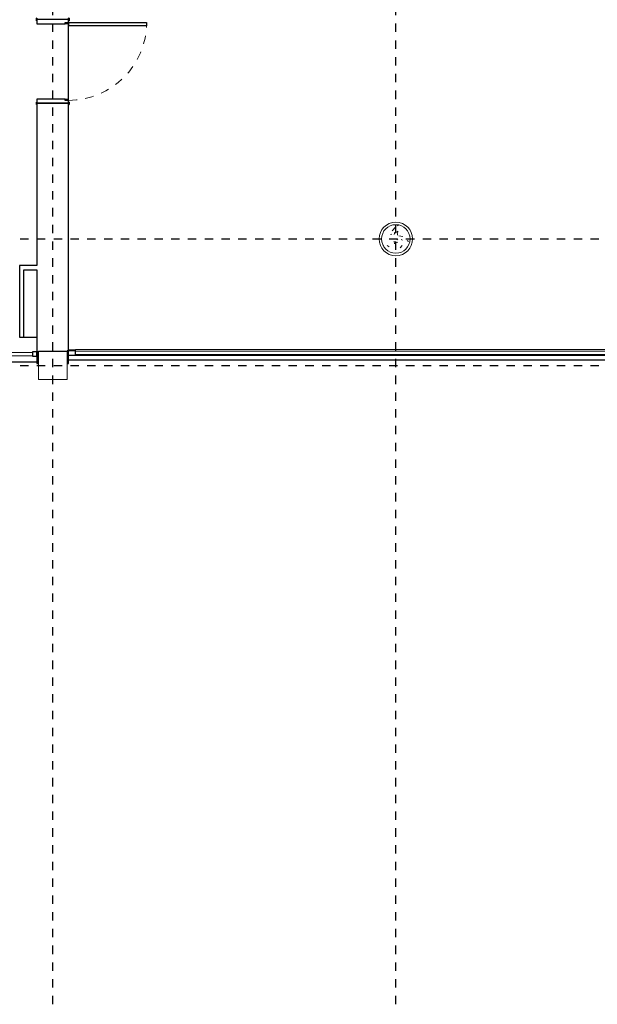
# Model space of a CAD drawing. Header units: metres. Extents: x -21.5 to 32.8, y -37.3 to -3.8.
# Tile 3 of 11: x -5.7 to 1.2, y -37.3 to -25.6. Entities that reach past the tile are written whole.
import ezdxf

# ---------------------------------------------------------------- set-up
doc = ezdxf.new("R2010")
doc.units = ezdxf.units.M
doc.linetypes.add('Ligne de quadrillage', pattern=[0.022225, 0.0127, -0.003175, 0.003175, -0.003175])
doc.linetypes.add('Tiret', pattern=[0.0025, 0.00125, -0.00125])
for name, color, linetype, lineweight in [('A-DOOR', 250, 'Continuous', 25), ('A-DOOR-FRAM', 250, 'Continuous', 25), ('A-FLOR', 250, 'Continuous', 25), ('A-GENM', 250, 'Continuous', 18), ('A-GLAZ-CURT', 250, 'Continuous', 18), ('A-GLAZ-CWMG', 250, 'Continuous', 18), ('A-WALL', 250, 'Continuous', 25), ('I-WALL', 250, 'Continuous', 25), ('S-COLS', 250, 'Continuous', 18), ('S-GRID', 250, 'Continuous', 30)]:
    doc.layers.add(name, color=color, linetype=linetype, lineweight=lineweight)

# ---------------------------------------------------------------- blocks, each defined once
blk = doc.blocks.new('Poteau béton - Arrondi - 340-V5-Niveau 0')
at = {"layer": 'S-COLS'}
h = blk.add_hatch(dxfattribs=at)
h.set_pattern_fill('FP_8', color=256, style=0, pattern_type=2)
h.set_pattern_definition([(50, (1.229, 28.216), (0.3647987, -0.031967), [0.038, -0.419]), (355, (1.229, 28.216), (-0.070921, 0.382637), [0.03, -0.335]), (100.451, (1.259, 28.213), (0.294358, 0.3502047), [0.032, -0.356]), (46.184, (1.229, 28.318), (0.542072, -0.083569), [0.057, -0.629]), (96.636, (1.274, 28.311), (0.474956, 0.495204), [0.049, -0.534]), (351.184, (1.229, 28.318), (0.47449, 0.495128), [0.046, -0.503]), (21, (1.28, 28.292), (0.3035623, -0.204817), [0.038, -0.419]), (326, (1.28, 28.292), (0.1234774, 0.369045), [0.03, -0.335]), (71.451, (1.305, 28.275), (0.427234, 0.1635883), [0.032, -0.356]), (37.5, (1.229, 28.216), (0.0065432, 0.16888217), [0.017, -0.314, 0.017, -0.324, -0.337]), (37.5, (1.229, 28.216), (0.0065432, 0.16888217), [-0.672, 0.017, -0.32]), (7.5, (1.229, 28.216), (0.1340145, 0.2002052), [0.017, -0.177, 0.017, -0.307, -0.128]), (7.5, (1.229, 28.216), (0.1340145, 0.2002052), [-0.518, 0.017, -0.112]), (327.5, (1.116, 28.216), (0.27126974, -0.0115642), [0.017, -0.11, 0.017, -0.379, -0.526]), (327.5, (1.116, 28.216), (0.27126974, -0.0115642), [-0.523, 0.017, -0.509]), (317.5, (1.065, 28.216), (0.2964495, 0.0511634), [0.017, -0.148, 0.017, -0.246, -0.373]), (317.5, (1.065, 28.216), (0.2964495, 0.0511634), [-0.428, 0.017, -0.357])])
h.paths.add_polyline_path([(0, -0.17), (0.044, -0.164), (0.085, -0.147), (0.12, -0.12), (0.147, -0.085), (0.164, -0.044), (0.17, 0), (0.164, 0.044), (0.147, 0.085), (0.12, 0.12), (0.085, 0.147), (0.044, 0.164), (0, 0.17), (-0.044, 0.164), (-0.085, 0.147), (-0.12, 0.12), (-0.147, 0.085), (-0.164, 0.044), (-0.17, 0), (-0.164, -0.044), (-0.147, -0.085), (-0.12, -0.12), (-0.085, -0.147), (-0.044, -0.164)])
for start, end in [(360, 180), (180, 360)]:
    blk.add_arc((0, 0), 0.17, start, end, dxfattribs=at)
blk = doc.blocks.new('Int_ Simple - PP0_93x2_04-268082-Niveau 0')
at = {"layer": 'A-DOOR', "lineweight": 35}
for p, q in [((-0.52, 0.195), (-0.55, 0.195)), ((-0.55, 0.195), (-0.55, 0.19)), ((-0.55, 0.19), (-0.52, 0.19)), ((-0.52, 0.19), (-0.52, 0.195)), ((0.48, 0.195), (0.45, 0.195)), ((0.45, 0.195), (0.45, 0.19)), ((0.45, 0.19), (0.48, 0.19)), ((0.48, 0.19), (0.48, 0.195)), ((-0.52, -0.19), (-0.55, -0.19)), ((-0.55, -0.19), (-0.55, -0.195)), ((-0.55, -0.195), (-0.52, -0.195)), ((-0.52, -0.195), (-0.52, -0.19)), ((0.48, -0.19), (0.45, -0.19)), ((0.45, -0.19), (0.45, -0.195)), ((0.45, -0.195), (0.48, -0.195)), ((0.48, -0.195), (0.48, -0.19))]:
    blk.add_line(p, q, dxfattribs=at)
at = {"layer": 'A-DOOR'}
for p, q in [((0.43, -0.19), (0.39, -0.19)), ((0.39, -1.12), (0.39, -0.19)), ((0.43, -0.19), (0.43, -1.12)), ((0.43, -1.12), (0.39, -1.12))]:
    blk.add_line(p, q, dxfattribs=at)
at = {"layer": 'A-DOOR', "linetype": 'Tiret', "lineweight": 18}
blk.add_arc((0.43, -0.19), 0.93, 180, 270, dxfattribs=at)
at = {"layer": 'A-DOOR-FRAM'}
for p, q in [((-0.535, 0.19), (-0.535, -0.19)), ((-0.485, 0.19), (-0.535, 0.19)), ((-0.485, -0.15), (-0.485, 0.19)), ((0.465, 0.19), (0.415, 0.19)), ((0.415, 0.19), (0.415, -0.15)), ((0.465, -0.19), (0.465, 0.19)), ((-0.535, -0.19), (-0.5, -0.19)), ((-0.5, -0.19), (-0.5, -0.15)), ((-0.5, -0.15), (-0.485, -0.15)), ((0.415, -0.15), (0.43, -0.15)), ((0.43, -0.15), (0.43, -0.19)), ((0.43, -0.19), (0.465, -0.19))]:
    blk.add_line(p, q, dxfattribs=at)
blk = doc.blocks.new('Panneau système - Vitré-312843-Niveau 0')
at = {"layer": 'A-GLAZ-CURT'}
for p, q in [((4.043, 0.045), (-4.043, 0.045)), ((-4.043, 0.045), (-4.043, 0.005)), ((-4.043, 0.005), (4.043, 0.005)), ((4.043, 0.005), (4.043, 0.045))]:
    blk.add_line(p, q, dxfattribs=at)
blk = doc.blocks.new('Meneau rectangulaire - 70x70-312838-Niveau 0')
at = {"layer": 'A-GLAZ-CWMG'}
for p, q in [((-5.049, -29.551), (-5.049, -29.536)), ((-5.049, -29.536), (3.036, -29.536)), ((3.036, -29.536), (3.036, -29.551)), ((-5.049, -29.606), (-5.049, -29.601)), ((-5.049, -29.606), (2.843, -29.606)), ((3.018, -29.606), (3.036, -29.606)), ((3.036, -29.601), (3.036, -29.606))]:
    blk.add_line(p, q, dxfattribs=at)
blk = doc.blocks.new('Meneau rectangulaire - 50 x 50 mm-312840-Niveau 0')
at = {"layer": 'A-GLAZ-CWMG', "lineweight": 25}
for p, q in [((-0.1, 0), (0, 0)), ((-0.1, -0.05), (-0.1, 0)), ((0, 0), (0, -0.05)), ((0, -0.05), (-0.1, -0.05))]:
    blk.add_line(p, q, dxfattribs=at)
blk = doc.blocks.new('Modèles génériques 5 - Modèles génériques 1-356863-Niveau 0')
at = {"layer": 'A-GENM'}
for start, end in [(360, 180), (180, 360)]:
    blk.add_arc((-1.229, -28.216), 0.2, start, end, dxfattribs=at)
blk = doc.blocks.new('Panneau système - Vitré-312152-Niveau 0')
at = {"layer": 'A-GLAZ-CURT'}
for p, q in [((0.862, 0.045), (-0.862, 0.045)), ((-0.862, 0.045), (-0.862, 0.005)), ((-0.862, 0.005), (0.862, 0.005)), ((0.862, 0.005), (0.862, 0.045))]:
    blk.add_line(p, q, dxfattribs=at)
blk = doc.blocks.new('Meneau rectangulaire - 50 x 25mm-312120-Niveau 0')
at = {"layer": 'A-GLAZ-CWMG', "lineweight": 25}
for p, q in [((-0.05, 0), (0, 0)), ((-0.05, -0.05), (-0.05, 0)), ((0, 0), (0, -0.05)), ((0, -0.05), (-0.05, -0.05))]:
    blk.add_line(p, q, dxfattribs=at)

msp = doc.modelspace()

# ---------------------------------------------------------------- linework, layer by layer
at = {"layer": 'A-FLOR'}
for p, q in [((-5.13, -25.648), (-5.17, -25.648)), ((-5.13, -26.563), (-5.13, -25.633)), ((-5.17, -26.548), (-5.13, -26.548)), ((-5.13, -29.538), (-5.049, -29.538)), ((-5.13, -29.658), (2.826, -29.658))]:
    msp.add_line(p, q, dxfattribs=at)
at = {"layer": 'A-WALL'}
for p, q in [((-5.664, -29.388), (-5.51, -29.388)), ((-5.51, -29.688), (-13.729, -29.688))]:
    msp.add_line(p, q, dxfattribs=at)
at = {"layer": 'I-WALL'}
for p, q in [((-5.13, -26.598), (-5.51, -26.598)), ((-5.51, -26.598), (-5.51, -28.534)), ((-5.13, -29.704), (-5.13, -26.598)), ((-5.51, -28.534), (-5.714, -28.534)), ((-5.714, -28.534), (-5.714, -29.388)), ((-5.664, -28.584), (-5.51, -28.584)), ((-5.664, -29.388), (-5.664, -28.584)), ((-5.51, -28.584), (-5.51, -29.704)), ((-5.714, -29.388), (-5.664, -29.388)), ((-5.489, -29.704), (-5.489, -29.554)), ((-5.489, -29.554), (-5.149, -29.554)), ((-5.149, -29.554), (-5.149, -29.704)), ((-5.51, -29.704), (-5.489, -29.704)), ((-5.149, -29.704), (-5.13, -29.704))]:
    msp.add_line(p, q, dxfattribs=at)
at = {"layer": 'S-COLS'}
for p, q in [((-5.149, -29.554), (-5.489, -29.554)), ((-5.489, -29.554), (-5.489, -29.704)), ((-5.149, -29.704), (-5.149, -29.554)), ((-5.489, -29.704), (-5.489, -29.894)), ((-5.149, -29.894), (-5.149, -29.704)), ((-5.489, -29.894), (-5.149, -29.894))]:
    msp.add_line(p, q, dxfattribs=at)
at = {"layer": 'S-GRID', "linetype": 'Ligne de quadrillage'}
for p, q in [((-5.32, -37.347), (-5.32, -4.451)), ((-1.229, -37.347), (-1.229, -4.451)), ((-21.508, -28.216), (32.124, -28.216)), ((-21.508, -29.724), (32.124, -29.724))]:
    msp.add_line(p, q, dxfattribs=at)

# ---------------------------------------------------------------- block references
at = {"layer": 'A-DOOR', "rotation": 89.99999999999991}
msp.add_blockref('Int_ Simple - PP0_93x2_04-268082-Niveau 0', (-5.32, -26.063), dxfattribs=at)
at = {"layer": 'A-GENM'}
msp.add_blockref('Modèles génériques 5 - Modèles génériques 1-356863-Niveau 0', (0, 0), dxfattribs=at)
at = {"layer": 'A-GLAZ-CURT'}
msp.add_blockref('Panneau système - Vitré-312152-Niveau 0', (-6.422, -29.614), dxfattribs=at)
at = {"layer": 'A-GLAZ-CURT', "rotation": 180}
msp.add_blockref('Panneau système - Vitré-312843-Niveau 0', (-1.006, -29.551), dxfattribs=at)
at = {"layer": 'A-GLAZ-CWMG', "extrusion": (0, 0, -1), "rotation": 180}
msp.add_blockref('Meneau rectangulaire - 50 x 25mm-312120-Niveau 0', (5.51, -29.614), dxfattribs=at)
at = {"layer": 'A-GLAZ-CWMG', "extrusion": (0, 0, -1)}
msp.add_blockref('Meneau rectangulaire - 50 x 50 mm-312840-Niveau 0', (5.149, -29.551), dxfattribs=at)
at = {"layer": 'A-GLAZ-CWMG'}
msp.add_blockref('Meneau rectangulaire - 70x70-312838-Niveau 0', (0, 0), dxfattribs=at)
at = {"layer": 'S-COLS'}
msp.add_blockref('Poteau béton - Arrondi - 340-V5-Niveau 0', (-1.229, -28.216), dxfattribs=at)

doc.saveas('drawing.dxf')
